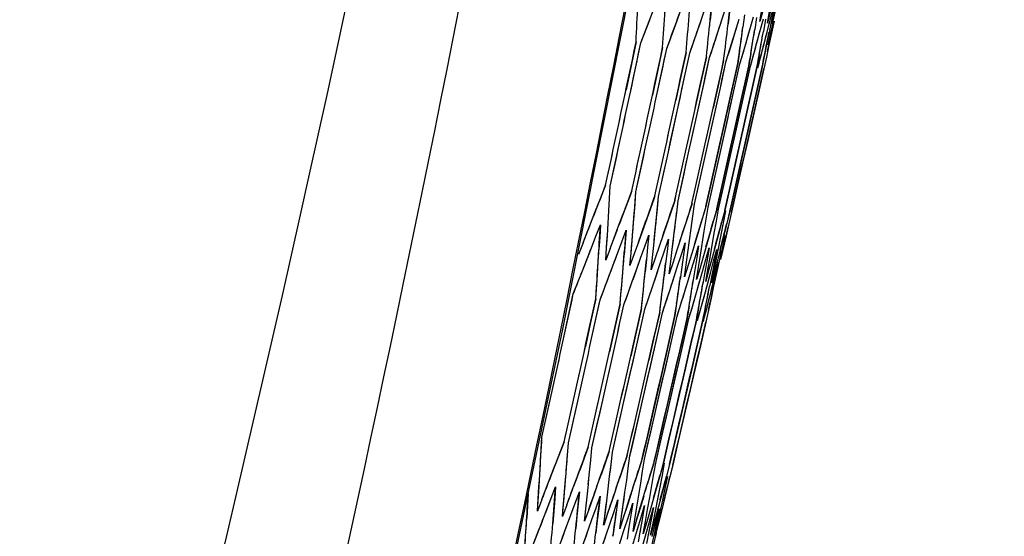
# Model space of a CAD drawing. Header units: millimetres. Extents: x 0 to 420, y 0 to 297.
# Tile 100 of 117: x 334.2 to 338, y 159.91 to 161.9. Entities that reach past the tile are written whole.
import ezdxf

# ---------------------------------------------------------------- set-up
doc = ezdxf.new("R2010")
doc.units = ezdxf.units.MM
doc.header["$LTSCALE"] = 23.1
doc.header["$PDMODE"] = 3
doc.header["$PDSIZE"] = 0.3125
doc.layers.get('0').update_dxf_attribs({"linetype": 'CONTINUOUS'})
doc.layers.get('Defpoints').update_dxf_attribs({"linetype": 'CONTINUOUS'})
doc.layers.add('06___PRT_ALL_SURFS', color=7, linetype='CONTINUOUS')
doc.layers.add('DIM_PILOTEES', color=7, linetype='CONTINUOUS')
doc.styles.get("Standard").update_dxf_attribs({"font": 'txt', "width": 0.7})
doc.dimstyles.new('DIMSTYLE_2', dxfattribs={"dimtxt": 2.5, "dimasz": 3.5, "dimexe": 2, "dimexo": 0, "dimtad": 1, "dimdec": 0, "dimlfac": 5, "dimdsep": 46, "dimtxsty": 'Standard', "dimblk": '_FILLED', "dimblk1": '_FILLED', "dimblk2": '_FILLED', "dimcen": 0.09, "dimazin": 2, "dimtp": 0.8, "dimtm": 0.8, "dimtfac": 1, "dimtdec": 0, "dimtofl": 0, "dimtmove": 0, "dimatfit": 3, "dimldrblk": '_FILLED', "dimfxl": 0, "dimtolj": 1, "dimarcsym": 0})
doc.dimstyles.new('DIMSTYLE_7', dxfattribs={"dimtxt": 2.5, "dimasz": 3.5, "dimexe": 2, "dimexo": 0, "dimgap": 2.5, "dimtad": 1, "dimdsep": 46, "dimtxsty": 'Standard', "dimblk": '_FILLED', "dimblk1": '_FILLED', "dimblk2": '_FILLED', "dimcen": 0.09, "dimazin": 2, "dimtp": 0.5, "dimtm": 0.5, "dimtfac": 1, "dimtofl": 0, "dimtmove": 0, "dimatfit": 3, "dimldrblk": '_FILLED', "dimfxl": 0, "dimtolj": 1, "dimarcsym": 0})

# ---------------------------------------------------------------- blocks, each defined once
blk = doc.blocks.new('_FILLED')
at = {"color": 0, "linetype": 'ByBlock'}
blk.add_solid([(0, 0), (-1, 0.1429), (-1, -0.1429)], dxfattribs=at)
blk = doc.blocks.new('*D5')
at = {"layer": 'DIM_PILOTEES', "color": 2, "linetype": 'Continuous'}
for p, q in [((332.4692, 242.223), (398.3912, 242.2232)), ((396.3912, 242.2232), (396.3913, 177.074)), ((396.3915, 111.9248), (396.3913, 177.074)), ((339.0076, 111.9246), (398.3915, 111.9248))]:
    blk.add_line(p, q, dxfattribs=at)
at = {"layer": 'DIM_PILOTEES', "color": 2, "linetype": 'Continuous', "xscale": 3.5, "yscale": 3.5, "zscale": 3.5}
for p, rotation in [((396.3912, 242.2232), 90.00015233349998), ((396.3915, 111.9248), 270.0001523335)]:
    blk.add_blockref('_FILLED', p, dxfattribs=dict(at, rotation=rotation))
at = {"layer": 'DIM_PILOTEES', "color": 2, "linetype": 'Continuous', "insert": (393.2663, 177.074), "char_height": 2.5, "width": 7.767857, "attachment_point": 2, "rotation": 90, "line_spacing_factor": 0.9}
blk.add_mtext('{\\ftxt;\\W0.0001;\\H0.0001;\\~}{\\ftxt;\\W2.0714285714;\\H2.5; }{\\ftxt;\\W0.0001;\\H0.0001;\\~}', dxfattribs=at)
blk = doc.blocks.new('*D14')
at = {"layer": 'Defpoints', "color": 0, "linetype": 'Continuous'}
for p in [(271.7552, 241.48), (318.6655, 194.5697), (271.7552, 147.6594), (365.5757, 147.6594)]:
    blk.add_point(p, dxfattribs=at)
at = {"layer": 'DIM_PILOTEES', "color": 0, "linetype": 'Continuous', "lineweight": -2}
for p, q in [((271.7552, 147.6594), (270.341, 146.2452)), ((365.5757, 147.6594), (366.99, 146.2452))]:
    blk.add_line(p, q, dxfattribs=at)
blk.add_arc((318.6655, 194.5697), 66.3412, 318.023138, 221.976862, dxfattribs=at)
at = {"layer": 'DIM_PILOTEES', "color": 0, "linetype": 'Continuous', "lineweight": -2, "xscale": 3.5, "yscale": 3.5, "zscale": 3.5}
for p, rotation in [((271.7552, 147.6594), 313.4884311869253), ((365.5757, 147.6594), 226.5115688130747)]:
    blk.add_blockref('_FILLED', p, dxfattribs=dict(at, rotation=rotation))
at = {"layer": 'DIM_PILOTEES', "color": 0, "linetype": 'Continuous', "insert": (323.275, 266.5968), "char_height": 2.5, "width": 14.285714, "attachment_point": 2, "rotation": 356.3382, "line_spacing_factor": 0.9}
blk.add_mtext('\\A1;{\\ftxt;\\W0.0001;\\H0.0001;\\~}{\\ftxt;\\W3.1428571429;\\H2.5; }{\\ftxt;\\W0.0001;\\H0.0001;\\~}{\\ftxt;\\W0.0001;\\H0.0001;\\~}{\\ftxt;\\W0.6666666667;\\H2.5; }{\\ftxt;\\W0.0001;\\H0.0001;\\~}', dxfattribs=at)

msp = doc.modelspace()

# ---------------------------------------------------------------- linework, layer by layer
at = {"color": 7, "linetype": 'Continuous'}
for p, q in [((336.7295, 161.8807), (336.756, 161.9541)), ((336.8163, 161.8622), (336.8472, 161.9521)), ((336.8687, 161.9475), (336.864, 161.9003)), ((336.8912, 161.8463), (336.9206, 161.9365)), ((337.0551, 161.8946), (337.0628, 161.9413)), ((337.0677, 161.9403), (337.0551, 161.8946)), ((337.0848, 161.8883), (337.0933, 161.9349)), ((337.0909, 161.8839), (337.1063, 161.9451)), ((337.1088, 161.9445), (337.0976, 161.887)), ((336.5964, 161.8123), (336.6306, 161.9017)), ((336.9387, 161.9326), (336.9331, 161.8856)), ((336.9541, 161.8329), (336.976, 161.9037)), ((336.9969, 161.9202), (336.9904, 161.8734)), ((337.0051, 161.8221), (337.0315, 161.9129)), ((337.0431, 161.9104), (337.0357, 161.8638)), ((337.0443, 161.8138), (337.0691, 161.9049)), ((337.0774, 161.9031), (337.0692, 161.8567)), ((337.0966, 161.9342), (337.0848, 161.8883)), ((337.0998, 161.8983), (337.0976, 161.887)), ((337.1026, 161.8845), (337.1119, 161.9309)), ((337.1136, 161.9306), (337.1026, 161.8845)), ((336.6968, 161.791), (336.7295, 161.8807)), ((336.8007, 161.8172), (336.8163, 161.8622)), ((337.0716, 161.8079), (337.0909, 161.8839)), ((337.0716, 161.8079), (337.0909, 161.8839)), ((337.0871, 161.8047), (337.1087, 161.8965)), ((337.0976, 161.887), (337.0908, 161.8521)), ((337.0909, 161.8839), (337.0916, 161.8866)), ((337.1104, 161.8961), (337.1005, 161.85)), ((336.8763, 161.8012), (336.8912, 161.8463)), ((336.94, 161.7876), (336.9541, 161.8329)), ((336.9918, 161.7766), (337.0051, 161.8221)), ((337.0908, 161.8521), (337.0816, 161.8058)), ((337.1005, 161.85), (337.0905, 161.8039)), ((336.5782, 161.8162), (336.5393, 161.6316)), ((336.5574, 161.6278), (336.5964, 161.8123)), ((336.6573, 161.6066), (336.6968, 161.791)), ((336.6806, 161.7944), (336.6609, 161.7022)), ((336.7851, 161.7722), (336.8007, 161.8172)), ((336.8614, 161.756), (336.8763, 161.8012)), ((336.9259, 161.7423), (336.94, 161.7876)), ((337.0318, 161.7681), (337.0443, 161.8138)), ((337.0599, 161.7621), (337.0716, 161.8079)), ((337.0816, 161.8058), (337.0724, 161.7595)), ((337.0905, 161.8039), (337.0805, 161.7577)), ((336.771, 161.7752), (336.7511, 161.683)), ((336.7652, 161.68), (336.7851, 161.7722)), ((336.8493, 161.7585), (336.8293, 161.6664)), ((336.8414, 161.6638), (336.8614, 161.756)), ((336.9771, 161.7797), (336.9704, 161.7328)), ((336.9784, 161.7311), (336.9918, 161.7766)), ((337.0207, 161.7705), (337.0131, 161.7237)), ((337.0191, 161.7224), (337.0318, 161.7681)), ((337.0525, 161.7637), (337.044, 161.7172)), ((337.048, 161.7163), (337.0599, 161.7621)), ((337.0724, 161.7595), (337.063, 161.7131)), ((337.0805, 161.7577), (337.0703, 161.7116)), ((336.9158, 161.7444), (336.8956, 161.6523)), ((336.9057, 161.6502), (336.9259, 161.7423)), ((336.9704, 161.7328), (336.95, 161.6407)), ((336.9581, 161.639), (336.9784, 161.7311)), ((337.0131, 161.7237), (336.9927, 161.6317)), ((336.9987, 161.6304), (337.0191, 161.7224)), ((337.044, 161.7172), (337.0235, 161.6251)), ((337.063, 161.7131), (337.0425, 161.621)), ((337.0703, 161.7116), (337.0498, 161.6195)), ((336.6609, 161.7022), (336.6412, 161.61)), ((336.7051, 161.4036), (336.7652, 161.68)), ((336.7511, 161.683), (336.7311, 161.5908)), ((336.7808, 161.3875), (336.8414, 161.6638)), ((336.8293, 161.6664), (336.8092, 161.5743)), ((336.8447, 161.3739), (336.9057, 161.6502)), ((336.8956, 161.6523), (336.8753, 161.5602)), ((336.8968, 161.3628), (336.9581, 161.639)), ((336.95, 161.6407), (336.9297, 161.5486)), ((336.9927, 161.6317), (336.9722, 161.5396)), ((336.9371, 161.3542), (336.9987, 161.6304)), ((337.0498, 161.6195), (336.9671, 161.2515)), ((337.0235, 161.6251), (337.003, 161.533)), ((337.0425, 161.621), (337.022, 161.529)), ((336.9297, 161.5486), (336.8682, 161.2725)), ((336.9722, 161.5396), (336.9105, 161.2635)), ((337.003, 161.533), (336.941, 161.257)), ((337.022, 161.529), (336.9599, 161.253)), ((336.4786, 161.2589), (336.5181, 161.4433)), ((336.5776, 161.2379), (336.6175, 161.4222)), ((336.6648, 161.2193), (336.7051, 161.4036)), ((336.7401, 161.2033), (336.7808, 161.3875)), ((336.8037, 161.1898), (336.8447, 161.3739)), ((336.8556, 161.1788), (336.8968, 161.3628)), ((336.9165, 161.2622), (336.9371, 161.3542)), ((336.4606, 161.2627), (336.426, 161.174)), ((336.4731, 161.1639), (336.4786, 161.2589)), ((336.8682, 161.2725), (336.8476, 161.1805)), ((336.9105, 161.2635), (336.8898, 161.1715)), ((336.8958, 161.1702), (336.9165, 161.2622)), ((336.941, 161.257), (336.9203, 161.165)), ((336.9599, 161.253), (336.9391, 161.161)), ((336.9671, 161.2515), (336.9463, 161.1595)), ((336.5616, 161.2413), (336.5285, 161.1522)), ((336.5573, 161.2296), (336.5285, 161.1522)), ((336.5703, 161.1432), (336.5776, 161.2379)), ((336.574, 161.1906), (336.5776, 161.2379)), ((336.6508, 161.2223), (336.6191, 161.1329)), ((336.6556, 161.1251), (336.6648, 161.2193)), ((336.6602, 161.1722), (336.6648, 161.2193)), ((336.5703, 161.1432), (336.574, 161.1906)), ((336.6475, 161.2131), (336.6191, 161.1329)), ((336.7282, 161.2058), (336.6979, 161.1162)), ((336.7258, 161.1988), (336.6979, 161.1162)), ((336.7347, 161.1564), (336.7401, 161.2033)), ((336.7938, 161.1919), (336.7649, 161.1019)), ((336.7974, 161.1431), (336.8037, 161.1898)), ((336.8476, 161.1805), (336.8203, 161.0901)), ((336.8484, 161.1322), (336.8556, 161.1788)), ((336.6556, 161.1251), (336.6602, 161.1722)), ((336.7292, 161.1095), (336.7347, 161.1564)), ((336.791, 161.0963), (336.7974, 161.1431)), ((336.845, 161.1717), (336.8203, 161.0901)), ((336.8898, 161.1715), (336.8769, 161.1262)), ((336.8892, 161.1692), (336.8769, 161.1262)), ((336.8878, 161.1239), (336.8958, 161.1702)), ((336.9203, 161.165), (336.9082, 161.1195)), ((336.92, 161.1638), (336.9082, 161.1195)), ((336.9187, 161.1592), (336.9082, 161.1195)), ((336.9155, 161.118), (336.9243, 161.1641)), ((336.9391, 161.161), (336.9278, 161.1154)), ((336.9388, 161.1596), (336.9278, 161.1154)), ((336.9463, 161.1595), (336.9358, 161.1137)), ((336.4232, 161.0658), (336.4404, 161.1102)), ((336.4404, 161.1102), (336.4377, 161.0627)), ((336.6191, 161.1329), (336.587, 161.0433)), ((336.6461, 161.0307), (336.6556, 161.1251)), ((336.6979, 161.1162), (336.6673, 161.0263)), ((336.7179, 161.0154), (336.7292, 161.1095)), ((336.7649, 161.1019), (336.7358, 161.0117)), ((336.8412, 161.0856), (336.8484, 161.1322)), ((336.8769, 161.1262), (336.864, 161.0808)), ((336.8797, 161.0775), (336.8878, 161.1239)), ((336.9082, 161.1195), (336.896, 161.074)), ((336.9065, 161.0718), (336.9155, 161.118)), ((336.9278, 161.1154), (336.9164, 161.0697)), ((336.9358, 161.1137), (336.9252, 161.0678)), ((336.4059, 161.0214), (336.4232, 161.0658)), ((336.4377, 161.0627), (336.4349, 161.0152)), ((336.4643, 161.0211), (336.4673, 161.0687)), ((336.5232, 161.0446), (336.5397, 161.0891)), ((336.5397, 161.0891), (336.5361, 161.0418)), ((336.6115, 161.0258), (336.6272, 161.0705)), ((336.6272, 161.0705), (336.6227, 161.0234)), ((336.6272, 161.0705), (336.6227, 161.0234)), ((336.778, 161.0027), (336.791, 161.0963)), ((336.8203, 161.0901), (336.7927, 160.9996)), ((336.8265, 160.9924), (336.8412, 161.0856)), ((336.864, 161.0808), (336.8379, 160.99)), ((336.8633, 160.9845), (336.8797, 161.0775)), ((336.896, 161.074), (336.8714, 160.9828)), ((336.8884, 160.9792), (336.9065, 161.0718)), ((336.9164, 161.0697), (336.8934, 160.9782)), ((336.902, 160.9763), (336.9217, 161.0685)), ((336.9252, 161.0678), (336.9037, 160.976)), ((336.3735, 161.0404), (336.3558, 160.9958)), ((336.5067, 161), (336.5232, 161.0446)), ((336.5361, 161.0418), (336.5324, 160.9945)), ((336.5587, 161.001), (336.5626, 161.0485)), ((336.587, 161.0433), (336.5708, 160.9985)), ((336.5956, 160.9811), (336.6115, 161.0258)), ((336.6227, 161.0234), (336.6181, 160.9762)), ((336.6363, 160.9362), (336.6461, 161.0307)), ((336.6413, 160.9834), (336.6461, 161.0307)), ((336.6673, 161.0263), (336.6518, 160.9812)), ((336.6879, 161.0095), (336.703, 161.0544)), ((336.703, 161.0544), (336.6976, 161.0075)), ((336.7527, 160.9958), (336.767, 161.0408)), ((336.767, 161.0408), (336.7607, 160.994)), ((336.8058, 160.9845), (336.8194, 161.0296)), ((336.8194, 161.0296), (336.8122, 160.9831)), ((336.3711, 160.9324), (336.4059, 161.0214)), ((336.4611, 160.9734), (336.4643, 161.0211)), ((336.4781, 161.0182), (336.4611, 160.9734)), ((336.4733, 160.9107), (336.5067, 161)), ((336.5546, 160.9535), (336.5587, 161.001)), ((336.5708, 160.9985), (336.5546, 160.9535)), ((336.6728, 160.9647), (336.6879, 161.0095)), ((336.6976, 161.0075), (336.692, 160.9605)), ((336.7122, 160.9684), (336.7179, 161.0154)), ((336.7358, 161.0117), (336.7211, 160.9665)), ((336.7383, 160.9507), (336.7527, 160.9958)), ((336.7607, 160.994), (336.7543, 160.9473)), ((336.7714, 160.9558), (336.778, 161.0027)), ((336.7927, 160.9996), (336.7787, 160.9543)), ((336.819, 160.9457), (336.8265, 160.9924)), ((336.8379, 160.99), (336.8247, 160.9445)), ((336.8472, 160.9757), (336.8601, 161.021)), ((336.8601, 161.021), (336.852, 160.9746)), ((336.8771, 160.9693), (336.8891, 161.0148)), ((336.8891, 161.0148), (336.8803, 160.9686)), ((336.9065, 161.0111), (336.8969, 160.9651)), ((336.5823, 160.9437), (336.5956, 160.9811)), ((336.5823, 160.9437), (336.5956, 160.9811)), ((336.6181, 160.9762), (336.6134, 160.9291)), ((336.6363, 160.9362), (336.6413, 160.9834)), ((336.6518, 160.9812), (336.6363, 160.9362)), ((336.6423, 160.8747), (336.6728, 160.9647)), ((336.692, 160.9605), (336.6864, 160.9135)), ((336.7063, 160.9213), (336.7122, 160.9684)), ((336.7211, 160.9665), (336.7063, 160.9213)), ((336.7093, 160.8605), (336.7383, 160.9507)), ((336.7647, 160.9089), (336.7714, 160.9558)), ((336.7787, 160.9543), (336.7647, 160.9089)), ((336.7921, 160.9393), (336.8058, 160.9845)), ((336.8122, 160.9831), (336.8049, 160.9365)), ((336.8343, 160.9303), (336.8472, 160.9757)), ((336.852, 160.9746), (336.8439, 160.9282)), ((336.8549, 160.938), (336.8633, 160.9845)), ((336.8714, 160.9828), (336.859, 160.9372)), ((336.8649, 160.9238), (336.8771, 160.9693)), ((336.8803, 160.9686), (336.8713, 160.9224)), ((336.8793, 160.9329), (336.8884, 160.9792)), ((336.8934, 160.9782), (336.8817, 160.9323)), ((336.8839, 160.9197), (336.8953, 160.9654)), ((336.8969, 160.9651), (336.8871, 160.919)), ((336.336, 160.8432), (336.3711, 160.9324)), ((336.4396, 160.8211), (336.4733, 160.9107)), ((336.5636, 160.8915), (336.5823, 160.9437)), ((336.5636, 160.8915), (336.5823, 160.9437)), ((336.7543, 160.9473), (336.7478, 160.9005)), ((336.7799, 160.8989), (336.7921, 160.9393)), ((336.8049, 160.9365), (336.7976, 160.8899)), ((336.8083, 160.8394), (336.8343, 160.9303)), ((336.8114, 160.8989), (336.819, 160.9457)), ((336.8247, 160.9445), (336.8114, 160.8989)), ((336.8439, 160.9282), (336.8358, 160.8818)), ((336.8404, 160.8326), (336.8649, 160.9238)), ((336.8465, 160.8915), (336.8549, 160.938)), ((336.859, 160.9372), (336.8465, 160.8915)), ((336.8713, 160.9224), (336.8623, 160.8761)), ((336.87, 160.8865), (336.8793, 160.9329)), ((336.8817, 160.9323), (336.87, 160.8865)), ((336.8748, 160.8831), (336.8839, 160.9197)), ((336.8871, 160.919), (336.8773, 160.873)), ((336.5475, 160.8466), (336.5636, 160.8915)), ((336.6269, 160.8297), (336.6423, 160.8747)), ((336.7646, 160.8487), (336.7799, 160.8989)), ((336.7646, 160.8487), (336.7799, 160.8989)), ((336.861, 160.8282), (336.8748, 160.8831)), ((336.8773, 160.873), (336.8674, 160.8268)), ((336.2959, 160.6589), (336.336, 160.8432)), ((336.5314, 160.8016), (336.5475, 160.8466)), ((336.6946, 160.8153), (336.7093, 160.8605)), ((336.7507, 160.8034), (336.7646, 160.8487)), ((336.7952, 160.7939), (336.8083, 160.8394)), ((336.399, 160.6369), (336.4396, 160.8211)), ((336.4228, 160.8247), (336.4026, 160.7326)), ((336.5166, 160.8048), (336.4962, 160.7127)), ((336.6115, 160.7846), (336.6269, 160.8297)), ((336.6799, 160.7701), (336.6946, 160.8153)), ((336.7346, 160.8068), (336.7279, 160.7598)), ((336.7367, 160.758), (336.7507, 160.8034)), ((336.7827, 160.7965), (336.7751, 160.7498)), ((336.8281, 160.7869), (336.8404, 160.8326)), ((336.8494, 160.7824), (336.861, 160.8282)), ((336.8674, 160.8268), (336.8574, 160.7807)), ((336.5987, 160.7873), (336.5781, 160.6953)), ((336.5908, 160.6926), (336.6115, 160.7846)), ((336.6691, 160.7723), (336.6484, 160.6803)), ((336.6591, 160.6781), (336.6799, 160.7701)), ((336.7279, 160.7598), (336.707, 160.6679)), ((336.7158, 160.666), (336.7367, 160.758)), ((336.7819, 160.7484), (336.7952, 160.7939)), ((336.8191, 160.7888), (336.8107, 160.7422)), ((336.8156, 160.7412), (336.8281, 160.7869)), ((336.844, 160.7835), (336.8348, 160.7371)), ((336.8574, 160.7807), (336.8473, 160.7345)), ((336.4026, 160.7326), (336.3824, 160.6405)), ((336.7751, 160.7498), (336.7541, 160.6579)), ((336.7609, 160.6564), (336.7819, 160.7484)), ((336.8107, 160.7422), (336.7897, 160.6503)), ((336.8348, 160.7371), (336.8137, 160.6452)), ((336.8473, 160.7345), (336.8262, 160.6425)), ((336.4962, 160.7127), (336.4758, 160.6206)), ((336.5286, 160.4166), (336.5908, 160.6926)), ((336.5781, 160.6953), (336.5575, 160.6033)), ((336.5965, 160.4021), (336.6591, 160.6781)), ((336.6484, 160.6803), (336.6276, 160.5884)), ((336.6528, 160.3902), (336.7158, 160.666)), ((336.707, 160.6679), (336.6861, 160.5759)), ((336.6976, 160.3806), (336.7609, 160.6564)), ((336.7541, 160.6579), (336.7331, 160.5659)), ((336.7897, 160.6503), (336.7685, 160.5584)), ((336.8137, 160.6452), (336.7925, 160.5533)), ((336.8262, 160.6425), (336.805, 160.5506)), ((336.6861, 160.5759), (336.6229, 160.3001)), ((336.7331, 160.5659), (336.6696, 160.2902)), ((336.7685, 160.5584), (336.7048, 160.2827)), ((336.7925, 160.5533), (336.7286, 160.2776)), ((336.805, 160.5506), (336.741, 160.275)), ((336.2151, 160.2904), (336.2556, 160.4746)), ((336.3173, 160.2687), (336.3583, 160.4528)), ((336.4079, 160.2494), (336.4493, 160.4334)), ((336.4869, 160.2326), (336.5286, 160.4166)), ((336.5544, 160.2183), (336.5965, 160.4021)), ((336.6105, 160.2064), (336.6528, 160.3902)), ((336.6764, 160.2887), (336.6976, 160.3806)), ((336.2095, 160.1954), (336.2151, 160.2904)), ((336.3008, 160.2722), (336.2666, 160.1834)), ((336.3099, 160.1741), (336.3173, 160.2687)), ((336.3136, 160.2214), (336.3173, 160.2687)), ((336.6229, 160.3001), (336.6018, 160.2082)), ((336.6696, 160.2902), (336.6483, 160.1983)), ((336.6551, 160.1969), (336.6764, 160.2887)), ((336.7048, 160.2827), (336.6835, 160.1908)), ((336.7286, 160.2776), (336.7072, 160.1858)), ((336.741, 160.275), (336.7196, 160.1832)), ((336.3933, 160.2525), (336.3606, 160.1634)), ((336.3895, 160.2422), (336.3606, 160.1634)), ((336.4033, 160.2023), (336.4079, 160.2494)), ((336.4743, 160.2353), (336.443, 160.1459)), ((336.4815, 160.1857), (336.4869, 160.2326)), ((336.3099, 160.1741), (336.3136, 160.2214)), ((336.3987, 160.1552), (336.4033, 160.2023)), ((336.5438, 160.2205), (336.5139, 160.1308)), ((336.5481, 160.1716), (336.5544, 160.2183)), ((336.6018, 160.2082), (336.5733, 160.1181)), ((336.5984, 160.1975), (336.5733, 160.1181)), ((336.6033, 160.1598), (336.6105, 160.2064)), ((336.6483, 160.1983), (336.6213, 160.1079)), ((336.6462, 160.1909), (336.6213, 160.1079)), ((336.6471, 160.1505), (336.6551, 160.1969)), ((336.6835, 160.1908), (336.6708, 160.1455)), ((336.683, 160.189), (336.6708, 160.1455)), ((336.6795, 160.1436), (336.6883, 160.1898)), ((336.476, 160.1388), (336.4815, 160.1857)), ((336.5418, 160.1248), (336.5481, 160.1716)), ((336.5961, 160.1132), (336.6033, 160.1598)), ((336.6391, 160.1041), (336.6471, 160.1505)), ((336.6822, 160.1862), (336.6708, 160.1455)), ((336.7072, 160.1858), (336.6953, 160.1403)), ((336.707, 160.1847), (336.6953, 160.1403)), ((336.7061, 160.1812), (336.6953, 160.1403)), ((336.7196, 160.1832), (336.7084, 160.1375)), ((336.7194, 160.1822), (336.7084, 160.1375)), ((336.7188, 160.1798), (336.7084, 160.1375)), ((336.2037, 160.1003), (336.2066, 160.1479)), ((336.3022, 160.0793), (336.3061, 160.1267)), ((336.5353, 160.078), (336.5418, 160.1248)), ((336.5888, 160.0666), (336.5961, 160.1132)), ((336.6708, 160.1455), (336.658, 160.1001)), ((336.6706, 160.0974), (336.6795, 160.1436)), ((336.6953, 160.1403), (336.6833, 160.0947)), ((336.6908, 160.0931), (336.7005, 160.1392)), ((336.7084, 160.1375), (336.6972, 160.0918)), ((336.1974, 160.005), (336.2037, 160.1003)), ((336.2508, 160.055), (336.2678, 160.0994)), ((336.2678, 160.0994), (336.2642, 160.0521)), ((336.2941, 159.9844), (336.3022, 160.0793)), ((336.343, 160.0354), (336.3593, 160.0799)), ((336.3593, 160.0799), (336.3548, 160.0328)), ((336.3892, 160.0608), (336.394, 160.108)), ((336.4272, 160.101), (336.4165, 160.071)), ((336.4647, 160.0448), (336.4704, 160.0918)), ((336.4988, 160.0858), (336.4884, 160.0549)), ((336.5287, 160.0312), (336.5353, 160.078)), ((336.6309, 160.0577), (336.6391, 160.1041)), ((336.658, 160.1001), (336.6322, 160.0092)), ((336.6833, 160.0947), (336.6589, 160.0035)), ((336.6617, 160.0511), (336.6706, 160.0974)), ((336.6972, 160.0918), (336.6744, 160.0002)), ((336.6811, 160.047), (336.6908, 160.0931)), ((336.1619, 160.0719), (336.1593, 160.0263)), ((336.1619, 160.0719), (336.1593, 160.0263)), ((336.2148, 160.0496), (336.1974, 160.005)), ((336.2337, 160.0105), (336.2508, 160.055)), ((336.2642, 160.0521), (336.2605, 160.0048)), ((336.3793, 159.9663), (336.3892, 160.0608)), ((336.4165, 160.071), (336.3953, 160.0113)), ((336.4237, 160.0182), (336.4394, 160.0629)), ((336.4394, 160.0629), (336.434, 160.016)), ((336.4531, 159.9506), (336.4647, 160.0448)), ((336.4884, 160.0549), (336.4684, 159.9957)), ((336.493, 160.0035), (336.5079, 160.0483)), ((336.5079, 160.0483), (336.5016, 160.0016)), ((336.559, 160.073), (336.5445, 160.0278)), ((336.5508, 159.9912), (336.565, 160.0362)), ((336.565, 160.0362), (336.5579, 159.9896)), ((336.5814, 160.02), (336.5888, 160.0666)), ((336.6077, 160.0626), (336.594, 160.0173)), ((336.6227, 160.0112), (336.6309, 160.0577)), ((336.6526, 160.0048), (336.6617, 160.0511)), ((336.6712, 160.0009), (336.6811, 160.047)), ((336.1593, 160.0263), (336.1564, 159.9787)), ((336.2165, 159.966), (336.2337, 160.0105)), ((336.2605, 160.0048), (336.2567, 159.9574)), ((336.3108, 160.0292), (336.2941, 159.9844)), ((336.3266, 159.9908), (336.343, 160.0354)), ((336.3548, 160.0328), (336.3502, 159.9857)), ((336.3953, 160.0113), (336.3793, 159.9663)), ((336.408, 159.9734), (336.4237, 160.0182)), ((336.434, 160.016), (336.4285, 159.969)), ((336.478, 159.9586), (336.493, 160.0035)), ((336.5016, 160.0016), (336.4939, 159.945)), ((336.5221, 159.9843), (336.5287, 160.0312)), ((336.5445, 160.0278), (336.53, 159.9826)), ((336.5739, 159.9733), (336.5814, 160.02)), ((336.594, 160.0173), (336.5802, 159.9719)), ((336.5973, 159.9813), (336.6108, 160.0265)), ((336.6108, 160.0265), (336.6028, 159.9801)), ((336.6144, 159.9647), (336.6227, 160.0112)), ((336.6322, 160.0092), (336.6191, 159.9637)), ((336.6324, 159.9738), (336.6451, 160.0192)), ((336.6451, 160.0192), (336.6364, 159.973)), ((336.6435, 159.9585), (336.6526, 160.0048)), ((336.6589, 160.0035), (336.6466, 159.9578)), ((336.6562, 159.9688), (336.6682, 160.0143)), ((336.6682, 160.0143), (336.6586, 159.9682)), ((336.6613, 159.9547), (336.6712, 160.0009)), ((336.6744, 160.0002), (336.6629, 159.9544)), ((336.2936, 159.9014), (336.3266, 159.9908)), ((336.3502, 159.9857), (336.3455, 159.9385)), ((336.3764, 159.8838), (336.408, 159.9734)), ((336.4285, 159.969), (336.4229, 159.9221)), ((336.4684, 159.9957), (336.4531, 159.9506)), ((336.5154, 159.9373), (336.5221, 159.9843)), ((336.53, 159.9826), (336.5154, 159.9373)), ((336.5302, 159.9261), (336.5508, 159.9912)), ((336.5579, 159.9896), (336.5507, 159.9431)), ((336.5664, 159.9265), (336.5739, 159.9733)), ((336.5802, 159.9719), (336.5664, 159.9265)), ((336.5838, 159.9361), (336.5973, 159.9813)), ((336.6028, 159.9801), (336.5931, 159.9238)), ((336.606, 159.9181), (336.6144, 159.9647)), ((336.6191, 159.9637), (336.606, 159.9181)), ((336.6196, 159.9284), (336.6324, 159.9738)), ((336.6364, 159.973), (336.6275, 159.9267)), ((336.6398, 159.907), (336.6562, 159.9688)), ((336.6586, 159.9682), (336.6489, 159.9222)), ((336.4478, 159.8686), (336.478, 159.9586)), ((336.4939, 159.945), (336.4889, 159.908)), ((336.5078, 159.8558), (336.5302, 159.9261)), ((336.5078, 159.8558), (336.5302, 159.9261)), ((336.5507, 159.9431), (336.5434, 159.8964)), ((336.5564, 159.8455), (336.5838, 159.9361)), ((336.5931, 159.9238), (336.5867, 159.8872)), ((336.5948, 159.9337), (336.5931, 159.9238)), ((336.5938, 159.8375), (336.6196, 159.9284)), ((336.6275, 159.9267), (336.6186, 159.8805)), ((336.6343, 159.9121), (336.6435, 159.9585)), ((336.6466, 159.9578), (336.6343, 159.9121)), ((336.6489, 159.9222), (336.6392, 159.8761)), ((336.6513, 159.9085), (336.6613, 159.9547)), ((336.6629, 159.9544), (336.6513, 159.9085)), ((336.1645, 159.8321), (336.1993, 159.9214)), ((336.6346, 159.8288), (336.6574, 159.9204)), ((336.6398, 159.907), (336.6407, 159.9104))]:
    msp.add_line(p, q, dxfattribs=at)
for points in [[(335.3407, 156.4509), (335.6692, 157.8308), (335.9918, 159.2665), (336.2962, 160.7077), (336.5823, 162.1542), (336.8501, 163.6057), (337.0994, 165.0621), (337.3302, 166.5232), (337.5425, 167.9886), (337.7362, 169.4581), (337.9096, 170.916)], [(337.0498, 161.6195), (337.0292, 161.5275), (337.0085, 161.4355), (336.9878, 161.3434), (336.9671, 161.2515)], [(336.4731, 161.1639), (336.4759, 161.2114), (336.4786, 161.2589)], [(336.6461, 161.0307), (336.6509, 161.0779), (336.6556, 161.1251)], [(336.2095, 160.1954), (336.2124, 160.2429), (336.2151, 160.2904)], [(336.1974, 160.005), (336.2006, 160.0526), (336.2037, 160.1003)], [(336.2941, 159.9844), (336.2982, 160.0319), (336.3022, 160.0793)]]:
    msp.add_lwpolyline(points, dxfattribs=at)
for centre, radius, start, end in [((223.7089, 183.7568), 114.9148, 346.254241, 353.584584), ((311.2174, 162.9922), 25.3881, 357.34488, 357.99254), ((310.96, 163.504), 25.7773, 356.1972, 356.83302), ((310.6664, 164.0295), 26.2017, 355.06444, 355.68824), ((310.3357, 164.5701), 26.6623, 353.94678, 354.55836), ((310.0209, 165.1214), 27.1061, 353.14403, 353.34395), ((311.1603, 162.9947), 25.4452, 357.34524, 357.66876), ((299.448, 176.0628), 39.788, 339.01275, 339.21937), ((310.8975, 163.508), 25.84, 356.19758, 356.51516), ((300.5509, 175.0229), 38.4916, 339.89373, 340.10682), ((310.5983, 164.0352), 26.2701, 355.06485, 355.37638), ((301.5924, 174.0349), 37.2679, 340.78944, 341.00905), ((310.2619, 164.5778), 26.7365, 353.9472, 354.2526), ((302.5754, 173.0948), 36.1124, 341.70025, 341.92647), ((309.8875, 165.1374), 27.2404, 352.84475, 353.14394), ((303.5027, 172.1994), 35.0209, 342.62656, 342.85944), ((309.4742, 165.7158), 27.7831, 351.75758, 352.0505), ((309.5032, 165.7117), 27.7538, 351.8552, 352.05058), ((304.3768, 171.3456), 33.9898, 343.56874, 343.80834), ((309.0209, 166.3148), 28.3662, 350.68573, 350.97232), ((305.1999, 170.5305), 33.0159, 344.52713, 344.77352), ((309.052, 166.3098), 28.3347, 350.78125, 350.97241), ((308.5264, 166.9361), 28.9912, 349.62922, 349.90942), ((305.974, 169.7514), 32.0961, 345.50206, 345.75529), ((308.5596, 166.9301), 28.9574, 349.72261, 349.90951), ((307.9893, 167.5817), 29.6601, 348.58802, 348.8618), ((307.4623, 168.242), 30.3196, 347.68942, 347.82952), ((189.983, 192.6872), 149.8105, 347.891624, 348.108018), ((190.0018, 192.7488), 149.8235, 347.939222, 348.083472), ((190.0857, 193.0342), 149.8866, 347.753773, 347.970058), ((190.1034, 193.0886), 149.8971, 347.804127, 347.948307), ((190.1837, 193.3386), 149.9469, 347.632307, 347.848507), ((190.1996, 193.3861), 149.9558, 347.613331, 347.829518), ((190.2739, 193.6014), 149.9944, 347.527054, 347.743188), ((190.2882, 193.6419), 150.0014, 347.510811, 347.726935), ((190.3538, 193.8235), 150.0316, 347.437876, 347.653959), ((190.3662, 193.8571), 150.037, 347.424347, 347.640422), ((190.4215, 194.0054), 150.0602, 347.364667, 347.580711), ((190.4317, 194.0323), 150.0644, 347.353836, 347.569874), ((190.4755, 194.1476), 150.0819, 347.307353, 347.523368), ((190.4832, 194.1678), 150.0849, 347.299211, 347.515221), ((190.5148, 194.2505), 150.0974, 347.265892, 347.481886), ((190.5389, 194.3141), 150.1071, 347.240273, 347.456254), ((190.548, 194.3384), 150.111, 347.230516, 347.446492), ((189.9818, 192.6875), 149.8118, 347.891624, 348.035886), ((189.9994, 192.7493), 149.8258, 347.867098, 348.011347), ((190.0849, 193.0344), 149.8874, 347.753773, 347.897963), ((190.102, 193.0889), 149.8985, 347.732037, 347.876216), ((190.1834, 193.3387), 149.9472, 347.632307, 347.77644), ((190.2741, 193.6014), 149.9943, 347.527054, 347.671143), ((190.3544, 193.8234), 150.031, 347.437876, 347.581931), ((298.0795, 176.1714), 41.175, 338.4397, 338.77196), ((310.7078, 162.6897), 25.8105, 356.39938, 356.82232), ((299.2539, 175.0886), 39.7947, 339.29377, 339.63675), ((300.424, 174.0392), 38.4273, 340.23312, 340.51642), ((310.3892, 163.2123), 26.2628, 355.27401, 355.58503), ((301.5132, 173.0494), 37.1533, 341.17749, 341.41112), ((302.4929, 172.1247), 36.0011, 342.07922, 342.32119), ((297.9416, 176.2256), 41.3232, 338.44002, 338.639), ((310.623, 162.6948), 25.8954, 356.18837, 356.6107), ((299.1234, 175.1377), 39.9341, 339.29409, 339.49951), ((310.3197, 163.2179), 26.3325, 355.06697, 355.48117), ((310.0541, 163.7488), 26.7306, 354.16384, 354.46871), ((309.6809, 164.3021), 27.236, 353.06911, 353.36774), ((310.6062, 162.5561), 25.8746, 356.16323, 356.79661), ((303.3645, 171.2597), 34.9673, 342.99696, 343.16957), ((304.2374, 170.418), 33.9363, 343.93087, 344.10944), ((305.0589, 169.6143), 32.9626, 344.88143, 345.06583), ((305.8311, 168.8461), 32.0432, 345.84897, 346.03906), ((306.5442, 168.1137), 31.1873, 346.83364, 347.00566), ((310.3048, 163.0776), 26.3101, 355.04415, 355.66534), ((297.8324, 176.052), 41.3985, 338.44605, 338.71105), ((310.5639, 162.5588), 25.917, 356.16352, 356.58547), ((299.0193, 174.9642), 40.0038, 339.29589, 339.56947), ((310.2587, 163.0815), 26.3564, 355.04445, 355.45825), ((300.139, 173.9321), 38.6886, 340.16035, 340.44262), ((309.9161, 163.6196), 26.8325, 353.9408, 354.34634), ((301.1953, 172.9518), 37.4479, 341.03983, 341.33087), ((309.5349, 164.1748), 27.3467, 352.8527, 353.24987), ((309.8909, 163.6223), 26.8579, 353.94092, 354.24494), ((309.5077, 164.1782), 27.3741, 352.85281, 353.15055), ((302.1468, 172.034), 36.3236, 341.93483, 342.17468), ((309.0917, 164.752), 27.9231, 351.78031, 352.09354), ((309.1146, 164.7488), 27.8999, 351.87745, 352.07181), ((303.0889, 171.1445), 35.2144, 342.84548, 343.09362), ((308.6292, 165.347), 28.5189, 350.7235, 351.03078), ((303.976, 170.2966), 34.1672, 343.77226, 344.02861), ((308.6534, 165.3432), 28.4943, 350.81851, 351.0086), ((308.1247, 165.9645), 29.1575, 349.68237, 349.98336), ((304.8105, 169.4875), 33.1786, 344.71552, 344.97998), ((308.1504, 165.9599), 29.1313, 349.77522, 349.96103), ((307.5681, 166.6081), 29.8498, 348.65692, 348.92897), ((305.5947, 168.7144), 32.2455, 345.67557, 345.94801), ((307.6042, 166.601), 29.8129, 348.74759, 348.92907), ((307.0227, 167.2663), 30.5315, 347.73553, 347.93464), ((189.9459, 192.5753), 149.7898, 347.625245, 347.769531), ((190.0356, 192.8766), 149.855, 347.433483, 347.64982), ((190.0531, 192.9346), 149.8675, 347.482574, 347.626788), ((190.1404, 193.2), 149.9182, 347.304481, 347.520732), ((190.1576, 193.2507), 149.9274, 347.284232, 347.50047), ((190.1566, 193.2509), 149.9284, 347.356311, 347.500469), ((190.2385, 193.4815), 149.9674, 347.191733, 347.407917), ((190.2542, 193.5251), 149.9746, 347.174223, 347.390397), ((190.3269, 193.7219), 150.0058, 347.095092, 347.311225), ((190.3407, 193.7586), 150.0114, 347.0803, 347.296426), ((190.4031, 193.922), 150.0356, 347.014444, 347.230539), ((190.4147, 193.952), 150.04, 347.002353, 347.218443), ((190.4654, 194.0825), 150.0587, 346.949704, 347.16577), ((190.4744, 194.1058), 150.062, 346.940304, 347.156366), ((190.5126, 194.2037), 150.076, 346.90082, 347.116864), ((190.5441, 194.2857), 150.0882, 346.867767, 347.083796), ((190.5602, 194.3285), 150.0949, 346.850551, 347.066571), ((189.9467, 192.5751), 149.789, 347.553102, 347.697388), ((190.0363, 192.8765), 149.8544, 347.433483, 347.577708), ((190.0544, 192.9343), 149.8662, 347.410467, 347.554681), ((190.1413, 193.1998), 149.9172, 347.304481, 347.448648), ((190.2397, 193.4812), 149.9661, 347.191732, 347.335856), ((190.3283, 193.7215), 150.0043, 347.095091, 347.239181), ((310.3744, 161.7482), 25.8818, 356.45491, 356.77105), ((297.7023, 175.0493), 41.3304, 338.85296, 339.05105), ((298.8913, 173.9768), 39.9344, 339.69476, 339.89933), ((300.0122, 172.9594), 38.6184, 340.55148, 340.7626), ((310.2665, 161.7548), 25.9898, 356.13936, 356.56011), ((310.0495, 162.2665), 26.3436, 355.34098, 355.54758), ((309.7081, 162.7986), 26.8211, 354.24259, 354.44503), ((301.069, 171.9931), 37.3772, 341.42351, 341.64125), ((297.4217, 175.1577), 41.6312, 338.72151, 338.91886), ((309.9553, 162.2741), 26.4381, 355.03154, 355.44405), ((298.626, 174.0748), 40.2172, 339.559, 339.76283), ((309.6062, 162.8089), 26.9236, 353.9394, 354.34357), ((309.3282, 163.3476), 27.3368, 353.15994, 353.35818), ((302.0091, 171.0918), 36.2644, 342.31133, 342.46082), ((302.9501, 170.2148), 35.1554, 343.21509, 343.36908), ((297.3511, 175.1851), 41.707, 338.72161, 338.85306), ((298.5592, 174.0996), 40.2885, 339.5591, 339.69486), ((299.7613, 173.0479), 38.8845, 340.41136, 340.62173), ((309.2182, 163.3607), 27.4475, 352.86308, 353.25881), ((300.8316, 172.0727), 37.6276, 341.27898, 341.49597), ((301.8402, 171.1455), 36.4417, 342.16224, 342.38591), ((303.8357, 169.3789), 34.1087, 344.13525, 344.29378), ((304.6684, 168.5811), 33.1205, 345.07213, 345.23524), ((305.4504, 167.8188), 32.188, 346.02605, 346.19377), ((309.9482, 162.0892), 26.3948, 355.05738, 355.6766), ((309.6027, 162.6215), 26.8771, 353.96717, 354.57388), ((308.7905, 163.9313), 28.0111, 351.89952, 352.09312), ((302.7901, 170.263), 35.3224, 343.0615, 343.29192), ((310.2336, 161.5736), 25.9718, 356.16349, 356.68545), ((297.4252, 174.9582), 41.5877, 338.8034, 339.00061), ((309.2183, 163.1707), 27.3978, 352.89282, 353.48688), ((308.8536, 163.7304), 27.8983, 352.12518, 352.31913), ((310.1911, 161.5763), 26.0144, 356.16372, 356.47915), ((297.141, 175.0683), 41.8925, 338.67256, 338.86901), ((309.8778, 162.0951), 26.4654, 355.05779, 355.36703), ((298.3596, 173.9788), 40.4618, 339.50445, 339.70739), ((309.5264, 162.6293), 26.9538, 353.9676, 354.27056), ((299.5083, 172.9459), 39.1136, 340.35123, 340.56072), ((309.136, 163.1807), 27.4808, 352.89327, 353.18988), ((300.591, 171.9654), 37.8423, 341.21328, 341.42939)]:
    msp.add_arc(centre, radius, start, end, dxfattribs=at)
at = {"layer": '06___PRT_ALL_SURFS', "color": 7, "linetype": 'Continuous'}
msp.add_arc((224.201, 185.9887), 113.8262, 345.144418, 355.431269, dxfattribs=at)
msp.add_open_spline([(337.8843, 176.9071), (337.7634, 175.1889), (337.1364, 168.3304), (335.9275, 161.5235), (334.6853, 156.5112)], degree=3, knots=[0, 0, 0, 0, 0.250129, 1, 1, 1, 1], dxfattribs=at)

# ---------------------------------------------------------------- dimensions: what is measured, and where the dimension line sits
at = {"layer": 'DIM_PILOTEES', "color": 2, "linetype": 'Continuous'}
dim = msp.add_angular_dim_3p(base=(271.7552, 241.48), center=(318.6655, 194.5697), p1=(365.5757, 147.6594), p2=(271.7552, 147.6594), text='{\\ftxt;\\W0.0001;\\H0.0001;\\~}{\\ftxt;\\W3.1428571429;\\H2.5; }{\\ftxt;\\W0.0001;\\H0.0001;\\~}{\\ftxt;\\W0.0001;\\H0.0001;\\~}{\\ftxt;\\W0.6666666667;\\H2.5; }{\\ftxt;\\W0.0001;\\H0.0001;\\~}', dimstyle='DIMSTYLE_7', dxfattribs=at)
dim.commit()
dim.dimension.update_dxf_attribs({"geometry": '*D14', "text_midpoint": (322.9024, 260.7754), "dimtype": 165})
dim = msp.add_linear_dim(base=(396.3915, 111.9248), p1=(332.4692, 242.223), p2=(339.0076, 111.9246), angle=270.0002, text='{\\ftxt;\\W0.0001;\\H0.0001;\\~}{\\ftxt;\\W2.0714285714;\\H2.5; }{\\ftxt;\\W0.0001;\\H0.0001;\\~}', dimstyle='DIMSTYLE_2', dxfattribs=at)
dim.commit()
dim.dimension.update_dxf_attribs({"geometry": '*D5', "text_midpoint": (396.3913, 176.7168), "dimtype": 160})

doc.saveas('drawing.dxf')
